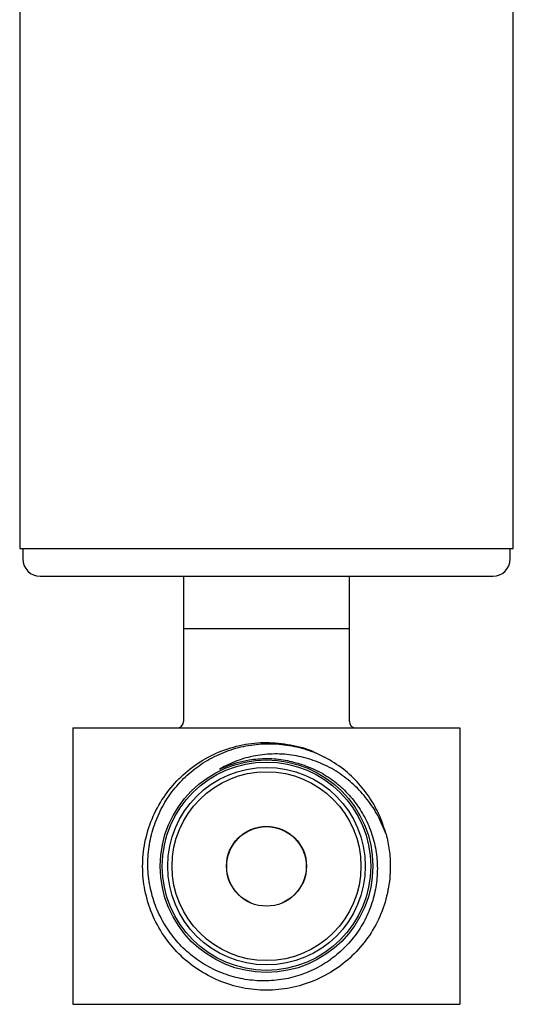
# Model space of a CAD drawing. Header units: inches. Extents: x 2.6 to 13.1, y 0.8 to 9.4.
# Tile 4 of 23: x 7.533 to 8.091, y 3.495 to 4.608. Entities that reach past the tile are written whole.
import ezdxf

# ---------------------------------------------------------------- set-up
doc = ezdxf.new("R2010")
doc.units = ezdxf.units.IN
doc.header["$MEASUREMENT"] = 0

msp = doc.modelspace()

# ---------------------------------------------------------------- linework, layer by layer
at = {"color": 7, "linetype": 'Continuous', "lineweight": 25}
for p, q in [((7.5329, 5.0727), (7.5329, 4.0102)), ((8.0909, 4.0102), (8.0909, 5.0727)), ((7.5329, 4.0102), (8.0909, 4.0102)), ((7.5363, 4.0102), (7.5363, 3.9986)), ((8.0875, 3.9986), (8.0875, 4.0102)), ((7.7181, 3.9789), (7.7181, 3.9199)), ((7.9057, 3.9199), (7.9057, 3.9789)), ((7.7181, 3.9199), (7.7181, 3.8149)), ((7.7181, 3.9199), (7.8119, 3.9199)), ((7.8119, 3.9199), (7.9057, 3.9199)), ((7.9056, 3.8149), (7.9056, 3.9199)), ((7.5931, 3.8074), (7.5931, 3.4949)), ((7.5931, 3.8074), (8.0306, 3.8074)), ((8.0306, 3.8074), (8.0306, 3.4949)), ((7.9494, 3.625), (7.9497, 3.6264)), ((7.5931, 3.4949), (8.0306, 3.4949))]:
    msp.add_line(p, q, dxfattribs=at)
for centre, radius in [((7.8119, 3.6511), 0.1202), ((7.8119, 3.6511), 0.1178), ((7.8119, 3.6511), 0.1117), ((7.8119, 3.6511), 0.1068), ((7.8119, 3.6511), 0.0452), ((7.8119, 3.6509), 0.045)]:
    msp.add_circle(centre, radius, dxfattribs=at)
for centre, radius, start, end in [((7.556, 3.9986), 0.0197, 180, 270), ((8.0678, 3.9986), 0.0197, 270, 0), ((7.7106, 3.8149), 0.0075, 270, 0), ((7.9131, 3.8149), 0.0075, 180, 270)]:
    msp.add_arc(centre, radius, start, end, dxfattribs=at)
for points, knots in [([(7.556, 3.9789), (7.5564, 3.9789), (7.5571, 3.9789), (7.5632, 3.9789), (7.5725, 3.9789), (7.5843, 3.9789), (7.5974, 3.9789), (7.6129, 3.9789), (7.6306, 3.9789), (7.6503, 3.9789), (7.6715, 3.9789), (7.694, 3.9789), (7.7197, 3.9789), (7.7487, 3.9789), (7.7804, 3.9789), (7.8015, 3.9789), (7.8119, 3.9789)], [0, 0, 0, 0, 0.077618, 0.157655, 0.239951, 0.304266, 0.368607, 0.43429, 0.5, 0.565683, 0.631393, 0.695708, 0.760049, 0.842322, 0.922364, 1, 1, 1, 1]), ([(7.8119, 3.9789), (7.8223, 3.9789), (7.8434, 3.9789), (7.8751, 3.9789), (7.9041, 3.9789), (7.9298, 3.9789), (7.9523, 3.9789), (7.9735, 3.9789), (7.9932, 3.9789), (8.0109, 3.9789), (8.0264, 3.9789), (8.0395, 3.9789), (8.0512, 3.9789), (8.0605, 3.9789), (8.0667, 3.9789), (8.0674, 3.9789), (8.0678, 3.9789)], [0, 0, 0, 0, 0.077624, 0.157655, 0.239951, 0.304266, 0.368607, 0.43429, 0.5, 0.565683, 0.631393, 0.695708, 0.760049, 0.842322, 0.922359, 1, 1, 1, 1]), ([(7.9471, 3.6872), (7.9485, 3.6812), (7.9512, 3.6693), (7.9524, 3.6479), (7.9501, 3.6235), (7.9421, 3.597), (7.929, 3.5725), (7.9115, 3.5513), (7.8903, 3.5338), (7.8658, 3.5207), (7.8393, 3.5127), (7.8119, 3.51), (7.7845, 3.5127), (7.758, 3.5207), (7.7336, 3.5338), (7.7123, 3.5513), (7.6948, 3.5725), (7.6817, 3.597), (7.6737, 3.6235), (7.671, 3.6509), (7.6737, 3.6783), (7.6817, 3.7048), (7.6948, 3.7292), (7.7123, 3.7505), (7.7335, 3.768), (7.758, 3.7811), (7.7845, 3.7891), (7.8119, 3.7919), (7.8391, 3.7888), (7.8582, 3.7842), (7.8671, 3.7794), (7.8679, 3.7789)], [0, 0, 0, 0, 0.024601, 0.048779, 0.084866, 0.121662, 0.158458, 0.194546, 0.230633, 0.267429, 0.304225, 0.340313, 0.3764, 0.413196, 0.449992, 0.48608, 0.522167, 0.558962, 0.595759, 0.631847, 0.667933, 0.704729, 0.741525, 0.777613, 0.8137, 0.850496, 0.887292, 0.92338, 0.959467, 0.996263, 1, 1, 1, 1]), ([(7.8519, 3.7661), (7.8583, 3.7637), (7.8712, 3.7588), (7.8886, 3.7476), (7.9039, 3.7338), (7.9168, 3.7176), (7.9269, 3.6994), (7.9338, 3.6796), (7.9373, 3.659), (7.9374, 3.6379), (7.9339, 3.6171), (7.927, 3.5971), (7.9167, 3.5784), (7.9035, 3.5616), (7.8876, 3.5473), (7.8695, 3.5356), (7.8496, 3.5272), (7.8284, 3.5222), (7.8067, 3.5208), (7.785, 3.523), (7.7639, 3.5288), (7.7439, 3.5381), (7.7257, 3.5507), (7.7098, 3.5661), (7.6968, 3.5841), (7.6867, 3.604), (7.6802, 3.6254), (7.6773, 3.6478), (7.6782, 3.6702), (7.6828, 3.6924), (7.6911, 3.7136), (7.7028, 3.7332), (7.7177, 3.7505), (7.7354, 3.7653), (7.7554, 3.7769), (7.7772, 3.7851), (7.8001, 3.7894), (7.8234, 3.79), (7.8464, 3.7865), (7.8645, 3.7808), (7.8745, 3.776), (7.8775, 3.7745)], [0, 0, 0, 0, 0.024427, 0.048854, 0.073271, 0.097692, 0.122399, 0.147106, 0.17197, 0.196837, 0.221826, 0.246815, 0.272123, 0.297432, 0.322725, 0.348019, 0.37375, 0.399482, 0.425221, 0.450964, 0.476974, 0.502985, 0.52917, 0.555357, 0.58165, 0.607943, 0.634571, 0.661199, 0.687812, 0.714426, 0.741462, 0.768497, 0.795558, 0.822621, 0.850171, 0.87772, 0.905267, 0.932816, 0.960419, 0.988022, 1, 1, 1, 1]), ([(7.9471, 3.6872), (7.9443, 3.6942), (7.9387, 3.7081), (7.9262, 3.7269), (7.911, 3.7436), (7.8932, 3.7576), (7.873, 3.7683), (7.8515, 3.7753), (7.8294, 3.7784), (7.8074, 3.7778), (7.7859, 3.7733), (7.7698, 3.767), (7.7612, 3.7621), (7.759, 3.7608)], [0, 0, 0, 0, 0.097217, 0.194434, 0.291712, 0.388952, 0.48779, 0.586629, 0.681771, 0.776896, 0.871623, 0.966349, 1, 1, 1, 1]), ([(7.759, 3.7608), (7.7611, 3.7617), (7.7717, 3.7666), (7.7897, 3.7716), (7.8127, 3.7734), (7.8329, 3.7717), (7.8457, 3.7679), (7.8519, 3.7661)], [0, 0, 0, 0, 0.072855, 0.366088, 0.58156, 0.797032, 1, 1, 1, 1]), ([(7.9471, 3.6872), (7.945, 3.6939), (7.9408, 3.7073), (7.9304, 3.7265), (7.9166, 3.7448), (7.899, 3.7617), (7.8848, 3.7702), (7.8775, 3.7745)], [0, 0, 0, 0, 0.181366, 0.366898, 0.569657, 0.778297, 1, 1, 1, 1])]:
    msp.add_open_spline(points, degree=3, knots=knots, dxfattribs=at)

doc.saveas('drawing.dxf')
